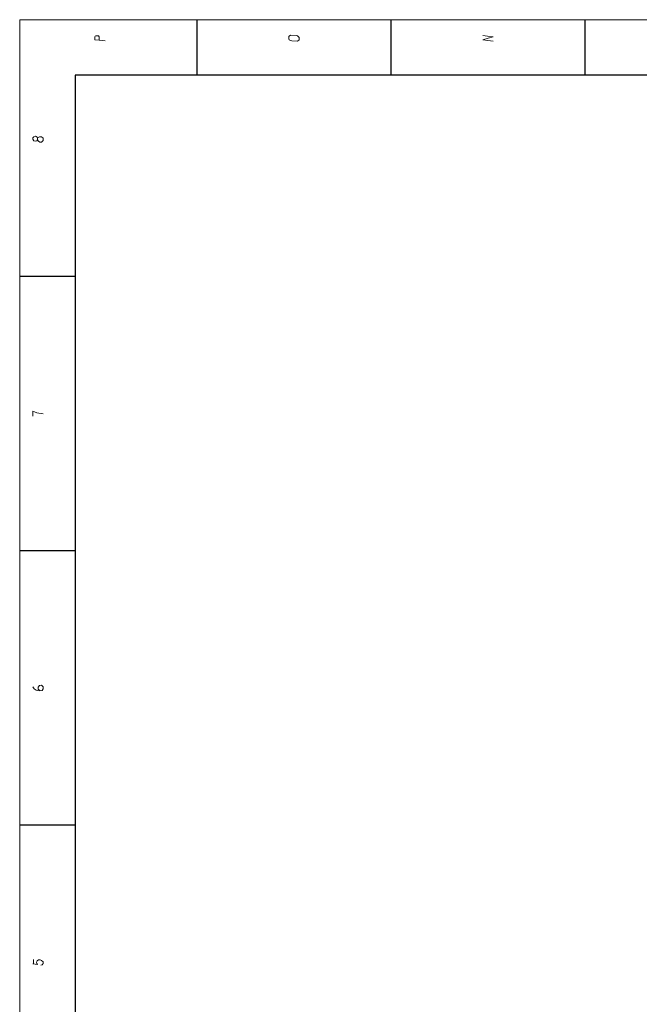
# Model space of a CAD drawing. Extents: x 0 to 841, y 0 to 594.
# Tile 7 of 69: x 5 to 173, y 323 to 589. Entities that reach past the tile are written whole.
import ezdxf

# ---------------------------------------------------------------- set-up
doc = ezdxf.new("R2010")
doc.units = 0

msp = doc.modelspace()

# ---------------------------------------------------------------- linework, layer by layer
at = {"lineweight": 15}
for p, q in [((836, 589), (5, 589)), ((5, 589), (5, 4.63))]:
    msp.add_line(p, q, dxfattribs=at)
at = {"color": 7, "lineweight": 25, "ltscale": 0.375}
for p, q in [((53, 574), (53, 589)), ((105.5, 574), (105.5, 589)), ((158, 574), (158, 589)), ((20, 519.6), (5, 519.6)), ((20, 445.4), (5, 445.4)), ((20, 371.2), (5, 371.2))]:
    msp.add_line(p, q, dxfattribs=at)
at = {"color": 7, "lineweight": 25}
for p, q in [((821, 574), (20, 574)), ((20, 574), (20, 20))]:
    msp.add_line(p, q, dxfattribs=at)
at = {"color": 7, "lineweight": 13}
for points in [[(28.11, 583.32), (26.54, 583.46), (25.32, 583.56), (25.32, 584.4), (25.45, 584.58), (25.63, 584.68), (26.33, 584.61), (26.54, 584.4), (26.54, 583.46)], [(133.11, 583.23), (131.71, 583.4), (130.32, 583.58), (131.75, 584), (133.11, 584.39), (131.61, 584.59), (130.32, 584.77)], [(9.86, 557.02), (9.76, 557.22), (9.3, 557.47), (8.81, 557.36), (8.57, 557.09), (8.57, 556.66), (8.81, 556.24), (9.23, 556.14), (9.62, 556.28), (9.86, 556.49)], [(11.36, 482.41), (9.65, 482.69), (9.02, 482.94), (8.57, 483.18), (8.57, 481.82)], [(8.57, 408.61), (8.88, 408.09), (9.48, 407.71), (10.39, 407.57), (11.12, 407.67), (11.36, 408.12), (11.36, 408.61), (10.94, 409.04), (10.32, 408.96), (10, 408.55), (10.03, 407.99), (10.42, 407.6)], [(10.73, 333.35), (11.12, 333.49), (11.36, 333.8), (11.36, 334.22), (10.94, 334.64), (10.53, 334.78), (10.07, 334.78), (9.69, 334.57), (9.55, 334.19), (9.62, 333.8), (9.82, 333.56), (8.57, 333.7)], [(8.7, 333.7), (8.7, 334.85)]]:
    msp.add_lwpolyline(points, dxfattribs=at)
for points in [[(80.61, 584.21), (80.19, 584.63), (79.77, 584.73), (78.3, 584.8), (77.95, 584.59), (77.81, 584.42), (77.81, 583.79), (77.95, 583.58), (78.27, 583.37), (78.62, 583.27), (80.16, 583.2), (80.61, 583.54)], [(11.36, 556.35), (11.33, 556.98), (10.94, 557.36), (10.32, 557.36), (9.86, 557.02), (9.86, 556.49), (10.07, 556.14), (10.42, 555.93), (10.94, 555.93)]]:
    msp.add_lwpolyline(points, close=True, dxfattribs=at)

doc.saveas('drawing.dxf')
